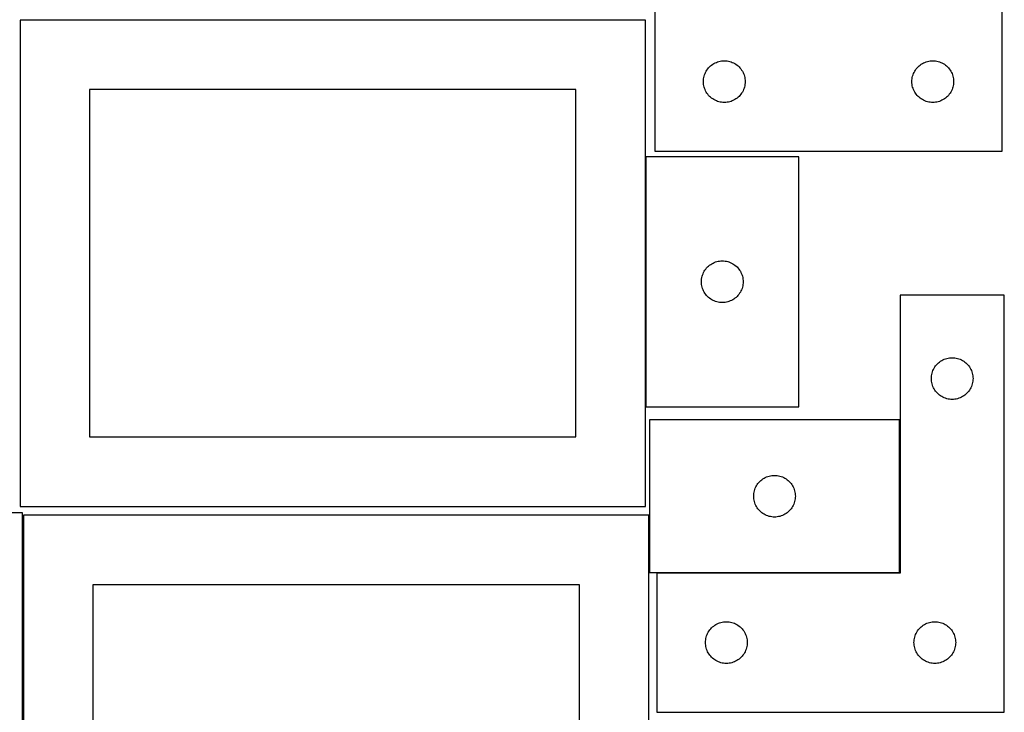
# Model space of a CAD drawing. Header units: millimetres. Extents: x 7 to 1243, y 7 to 2493.
# Tile 8 of 18: x 818 to 1243, y 976 to 1276. Entities that reach past the tile are written whole.
import ezdxf

# ---------------------------------------------------------------- set-up
doc = ezdxf.new("R2010")
doc.units = ezdxf.units.MM
doc.layers.add('COMMON', color=5, linetype='CONTINUOUS', true_color=0x0000ff)
doc.layers.add('CUT', color=7, linetype='CONTINUOUS', true_color=0x000000)

msp = doc.modelspace()

# ---------------------------------------------------------------- linework, layer by layer
at = {"layer": 'COMMON'}
for p, q in [((1088.628044, 1216.380679), (1088.628044, 1108.380679)), ((1093.487698, 1036.660001), (1198.276822, 1036.660001))]:
    msp.add_line(p, q, dxfattribs=at)
at = {"layer": 'CUT'}
for p, q in [((1242.604737, 1218.792301), (1242.604737, 1398.792301)), ((1088.528044, 1275.383485), (818.528044, 1275.383485)), ((818.528044, 1275.383485), (818.528044, 1065.383485)), ((1088.528044, 1065.383485), (1088.528044, 1275.383485)), ((1092.604737, 1278.792301), (1092.604737, 1218.792301)), ((1115.12151, 1253.792433), (1115.464557, 1254.271153)), ((1115.464557, 1254.271153), (1115.838179, 1254.726413)), ((1115.838179, 1254.726413), (1116.240776, 1255.156262)), ((1116.240776, 1255.156262), (1116.670625, 1255.558859)), ((1116.670625, 1255.558859), (1117.125884, 1255.932481)), ((1117.125884, 1255.932481), (1117.604605, 1256.275527)), ((1117.604605, 1256.275527), (1118.104737, 1256.586529)), ((1118.104737, 1256.586529), (1118.624139, 1256.864155)), ((1118.624139, 1256.864155), (1119.160586, 1257.107216)), ((1119.160586, 1257.107216), (1119.711782, 1257.314672)), ((1119.711782, 1257.314672), (1120.275366, 1257.485633)), ((1120.275366, 1257.485633), (1120.848924, 1257.619368)), ((1120.848924, 1257.619368), (1121.430001, 1257.715304)), ((1121.430001, 1257.715304), (1122.016109, 1257.773031)), ((1122.016109, 1257.773031), (1122.604737, 1257.792301)), ((1122.604737, 1257.792301), (1123.193365, 1257.773031)), ((1123.193365, 1257.773031), (1123.779473, 1257.715304)), ((1123.779473, 1257.715304), (1124.36055, 1257.619368)), ((1124.36055, 1257.619368), (1124.934108, 1257.485633)), ((1124.934108, 1257.485633), (1125.497692, 1257.314672)), ((1125.497692, 1257.314672), (1126.048888, 1257.107216)), ((1126.048888, 1257.107216), (1126.585335, 1256.864155)), ((1126.585335, 1256.864155), (1127.104737, 1256.586529)), ((1127.104737, 1256.586529), (1127.604869, 1256.275527)), ((1127.604869, 1256.275527), (1128.08359, 1255.932481)), ((1128.08359, 1255.932481), (1128.538849, 1255.558859)), ((1128.538849, 1255.558859), (1128.968698, 1255.156262)), ((1128.968698, 1255.156262), (1129.371295, 1254.726413)), ((1129.371295, 1254.726413), (1129.744917, 1254.271153)), ((1129.744917, 1254.271153), (1130.087963, 1253.792433)), ((1205.12151, 1253.792433), (1205.464557, 1254.271153)), ((1205.464557, 1254.271153), (1205.838179, 1254.726413)), ((1205.838179, 1254.726413), (1206.240776, 1255.156262)), ((1206.240776, 1255.156262), (1206.670625, 1255.558859)), ((1206.670625, 1255.558859), (1207.125884, 1255.932481)), ((1207.125884, 1255.932481), (1207.604605, 1256.275527)), ((1207.604605, 1256.275527), (1208.104737, 1256.586529)), ((1208.104737, 1256.586529), (1208.624139, 1256.864155)), ((1208.624139, 1256.864155), (1209.160586, 1257.107216)), ((1209.160586, 1257.107216), (1209.711782, 1257.314672)), ((1209.711782, 1257.314672), (1210.275366, 1257.485633)), ((1210.275366, 1257.485633), (1210.848924, 1257.619368)), ((1210.848924, 1257.619368), (1211.430001, 1257.715304)), ((1211.430001, 1257.715304), (1212.016109, 1257.773031)), ((1212.016109, 1257.773031), (1212.604737, 1257.792301)), ((1212.604737, 1257.792301), (1213.193365, 1257.773031)), ((1213.193365, 1257.773031), (1213.779473, 1257.715304)), ((1213.779473, 1257.715304), (1214.36055, 1257.619368)), ((1214.36055, 1257.619368), (1214.934108, 1257.485633)), ((1214.934108, 1257.485633), (1215.497692, 1257.314672)), ((1215.497692, 1257.314672), (1216.048888, 1257.107216)), ((1216.048888, 1257.107216), (1216.585335, 1256.864155)), ((1216.585335, 1256.864155), (1217.104737, 1256.586529)), ((1217.104737, 1256.586529), (1217.604869, 1256.275527)), ((1217.604869, 1256.275527), (1218.08359, 1255.932481)), ((1218.08359, 1255.932481), (1218.538849, 1255.558859)), ((1218.538849, 1255.558859), (1218.968698, 1255.156262)), ((1218.968698, 1255.156262), (1219.371295, 1254.726413)), ((1219.371295, 1254.726413), (1219.744917, 1254.271153)), ((1219.744917, 1254.271153), (1220.087963, 1253.792433)), ((1113.624007, 1249.380929), (1113.681733, 1249.967036)), ((1113.681733, 1249.967036), (1113.777669, 1250.548113)), ((1113.777669, 1250.548113), (1113.911405, 1251.121672)), ((1113.911405, 1251.121672), (1114.082366, 1251.685256)), ((1114.082366, 1251.685256), (1114.289821, 1252.236451)), ((1114.289821, 1252.236451), (1114.532882, 1252.772899)), ((1114.532882, 1252.772899), (1114.810508, 1253.292301)), ((1114.810508, 1253.292301), (1115.12151, 1253.792433)), ((1130.087963, 1253.792433), (1130.398966, 1253.292301)), ((1130.398966, 1253.292301), (1130.676592, 1252.772899)), ((1130.676592, 1252.772899), (1130.919653, 1252.236451)), ((1130.919653, 1252.236451), (1131.127108, 1251.685256)), ((1131.127108, 1251.685256), (1131.298069, 1251.121672)), ((1131.298069, 1251.121672), (1131.431804, 1250.548113)), ((1131.431804, 1250.548113), (1131.527741, 1249.967036)), ((1131.527741, 1249.967036), (1131.585467, 1249.380929)), ((1203.624007, 1249.380929), (1203.681733, 1249.967036)), ((1203.681733, 1249.967036), (1203.777669, 1250.548113)), ((1203.777669, 1250.548113), (1203.911405, 1251.121672)), ((1203.911405, 1251.121672), (1204.082366, 1251.685256)), ((1204.082366, 1251.685256), (1204.289821, 1252.236451)), ((1204.289821, 1252.236451), (1204.532882, 1252.772899)), ((1204.532882, 1252.772899), (1204.810508, 1253.292301)), ((1204.810508, 1253.292301), (1205.12151, 1253.792433)), ((1220.087963, 1253.792433), (1220.398966, 1253.292301)), ((1220.398966, 1253.292301), (1220.676592, 1252.772899)), ((1220.676592, 1252.772899), (1220.919653, 1252.236451)), ((1220.919653, 1252.236451), (1221.127108, 1251.685256)), ((1221.127108, 1251.685256), (1221.298069, 1251.121672)), ((1221.298069, 1251.121672), (1221.431804, 1250.548113)), ((1221.431804, 1250.548113), (1221.527741, 1249.967036)), ((1221.527741, 1249.967036), (1221.585467, 1249.380929)), ((1113.604737, 1248.792301), (1113.624007, 1249.380929)), ((1113.624007, 1248.203672), (1113.604737, 1248.792301)), ((1113.681733, 1247.617565), (1113.624007, 1248.203672)), ((1113.777669, 1247.036488), (1113.681733, 1247.617565)), ((1113.911405, 1246.462929), (1113.777669, 1247.036488)), ((1114.082366, 1245.899345), (1113.911405, 1246.462929)), ((1114.289821, 1245.34815), (1114.082366, 1245.899345)), ((1131.127108, 1245.899345), (1130.919653, 1245.34815)), ((1131.298069, 1246.462929), (1131.127108, 1245.899345)), ((1131.431804, 1247.036488), (1131.298069, 1246.462929)), ((1131.527741, 1247.617565), (1131.431804, 1247.036488)), ((1131.585467, 1248.203672), (1131.527741, 1247.617565)), ((1131.585467, 1249.380929), (1131.604737, 1248.792301)), ((1131.604737, 1248.792301), (1131.585467, 1248.203672)), ((1203.604737, 1248.792301), (1203.624007, 1249.380929)), ((1203.624007, 1248.203672), (1203.604737, 1248.792301)), ((1203.681733, 1247.617565), (1203.624007, 1248.203672)), ((1203.777669, 1247.036488), (1203.681733, 1247.617565)), ((1203.911405, 1246.462929), (1203.777669, 1247.036488)), ((1204.082366, 1245.899345), (1203.911405, 1246.462929)), ((1204.289821, 1245.34815), (1204.082366, 1245.899345)), ((1221.127108, 1245.899345), (1220.919653, 1245.34815)), ((1221.298069, 1246.462929), (1221.127108, 1245.899345)), ((1221.431804, 1247.036488), (1221.298069, 1246.462929)), ((1221.527741, 1247.617565), (1221.431804, 1247.036488)), ((1221.585467, 1248.203672), (1221.527741, 1247.617565)), ((1221.585467, 1249.380929), (1221.604737, 1248.792301)), ((1221.604737, 1248.792301), (1221.585467, 1248.203672)), ((1058.528044, 1245.383485), (848.528044, 1245.383485)), ((848.528044, 1245.383485), (848.528044, 1095.383485)), ((1058.528044, 1095.383485), (1058.528044, 1245.383485)), ((1114.532882, 1244.811702), (1114.289821, 1245.34815)), ((1114.810508, 1244.292301), (1114.532882, 1244.811702)), ((1115.12151, 1243.792168), (1114.810508, 1244.292301)), ((1115.464557, 1243.313448), (1115.12151, 1243.792168)), ((1115.838179, 1242.858188), (1115.464557, 1243.313448)), ((1116.240776, 1242.42834), (1115.838179, 1242.858188)), ((1116.670625, 1242.025742), (1116.240776, 1242.42834)), ((1117.125884, 1241.65212), (1116.670625, 1242.025742)), ((1117.604605, 1241.309074), (1117.125884, 1241.65212)), ((1118.104737, 1240.998072), (1117.604605, 1241.309074)), ((1127.604869, 1241.309074), (1127.104737, 1240.998072)), ((1128.08359, 1241.65212), (1127.604869, 1241.309074)), ((1128.538849, 1242.025742), (1128.08359, 1241.65212)), ((1128.968698, 1242.42834), (1128.538849, 1242.025742)), ((1129.371295, 1242.858188), (1128.968698, 1242.42834)), ((1129.744917, 1243.313448), (1129.371295, 1242.858188)), ((1130.087963, 1243.792168), (1129.744917, 1243.313448)), ((1130.398966, 1244.292301), (1130.087963, 1243.792168)), ((1130.676592, 1244.811702), (1130.398966, 1244.292301)), ((1130.919653, 1245.34815), (1130.676592, 1244.811702)), ((1204.532882, 1244.811702), (1204.289821, 1245.34815)), ((1204.810508, 1244.292301), (1204.532882, 1244.811702)), ((1205.12151, 1243.792168), (1204.810508, 1244.292301)), ((1205.464557, 1243.313448), (1205.12151, 1243.792168)), ((1205.838179, 1242.858188), (1205.464557, 1243.313448)), ((1206.240776, 1242.42834), (1205.838179, 1242.858188)), ((1206.670625, 1242.025742), (1206.240776, 1242.42834)), ((1207.125884, 1241.65212), (1206.670625, 1242.025742)), ((1207.604605, 1241.309074), (1207.125884, 1241.65212)), ((1208.104737, 1240.998072), (1207.604605, 1241.309074)), ((1217.604869, 1241.309074), (1217.104737, 1240.998072)), ((1218.08359, 1241.65212), (1217.604869, 1241.309074)), ((1218.538849, 1242.025742), (1218.08359, 1241.65212)), ((1218.968698, 1242.42834), (1218.538849, 1242.025742)), ((1219.371295, 1242.858188), (1218.968698, 1242.42834)), ((1219.744917, 1243.313448), (1219.371295, 1242.858188)), ((1220.087963, 1243.792168), (1219.744917, 1243.313448)), ((1220.398966, 1244.292301), (1220.087963, 1243.792168)), ((1220.676592, 1244.811702), (1220.398966, 1244.292301)), ((1220.919653, 1245.34815), (1220.676592, 1244.811702)), ((1118.624139, 1240.720446), (1118.104737, 1240.998072)), ((1119.160586, 1240.477385), (1118.624139, 1240.720446)), ((1119.711782, 1240.269929), (1119.160586, 1240.477385)), ((1120.275366, 1240.098968), (1119.711782, 1240.269929)), ((1120.848924, 1239.965233), (1120.275366, 1240.098968)), ((1121.430001, 1239.869297), (1120.848924, 1239.965233)), ((1122.016109, 1239.81157), (1121.430001, 1239.869297)), ((1122.604737, 1239.792301), (1122.016109, 1239.81157)), ((1123.193365, 1239.81157), (1122.604737, 1239.792301)), ((1123.779473, 1239.869297), (1123.193365, 1239.81157)), ((1124.36055, 1239.965233), (1123.779473, 1239.869297)), ((1124.934108, 1240.098968), (1124.36055, 1239.965233)), ((1125.497692, 1240.269929), (1124.934108, 1240.098968)), ((1126.048888, 1240.477385), (1125.497692, 1240.269929)), ((1126.585335, 1240.720446), (1126.048888, 1240.477385)), ((1127.104737, 1240.998072), (1126.585335, 1240.720446)), ((1208.624139, 1240.720446), (1208.104737, 1240.998072)), ((1209.160586, 1240.477385), (1208.624139, 1240.720446)), ((1209.711782, 1240.269929), (1209.160586, 1240.477385)), ((1210.275366, 1240.098968), (1209.711782, 1240.269929)), ((1210.848924, 1239.965233), (1210.275366, 1240.098968)), ((1211.430001, 1239.869297), (1210.848924, 1239.965233)), ((1212.016109, 1239.81157), (1211.430001, 1239.869297)), ((1212.604737, 1239.792301), (1212.016109, 1239.81157)), ((1213.193365, 1239.81157), (1212.604737, 1239.792301)), ((1213.779473, 1239.869297), (1213.193365, 1239.81157)), ((1214.36055, 1239.965233), (1213.779473, 1239.869297)), ((1214.934108, 1240.098968), (1214.36055, 1239.965233)), ((1215.497692, 1240.269929), (1214.934108, 1240.098968)), ((1216.048888, 1240.477385), (1215.497692, 1240.269929)), ((1216.585335, 1240.720446), (1216.048888, 1240.477385)), ((1217.104737, 1240.998072), (1216.585335, 1240.720446)), ((1154.728045, 1216.380679), (1088.728045, 1216.380679)), ((1088.728045, 1216.380679), (1088.728045, 1108.380679)), ((1092.604737, 1218.792301), (1242.604737, 1218.792301)), ((1154.728045, 1108.380679), (1154.728045, 1216.380679)), ((1115.364084, 1168.74464), (1115.793932, 1169.147238)), ((1115.793932, 1169.147238), (1116.249192, 1169.52086)), ((1116.249192, 1169.52086), (1116.727913, 1169.863906)), ((1116.727913, 1169.863906), (1117.228045, 1170.174908)), ((1117.228045, 1170.174908), (1117.747447, 1170.452534)), ((1117.747447, 1170.452534), (1118.283894, 1170.695595)), ((1118.283894, 1170.695595), (1118.83509, 1170.903051)), ((1118.83509, 1170.903051), (1119.398673, 1171.074012)), ((1119.398673, 1171.074012), (1119.972232, 1171.207747)), ((1119.972232, 1171.207747), (1120.553309, 1171.303683)), ((1120.553309, 1171.303683), (1121.139417, 1171.36141)), ((1121.139417, 1171.36141), (1121.728045, 1171.380679)), ((1121.728045, 1171.380679), (1122.316673, 1171.36141)), ((1122.316673, 1171.36141), (1122.90278, 1171.303683)), ((1122.90278, 1171.303683), (1123.483858, 1171.207747)), ((1123.483858, 1171.207747), (1124.057416, 1171.074012)), ((1124.057416, 1171.074012), (1124.621, 1170.903051)), ((1124.621, 1170.903051), (1125.172196, 1170.695595)), ((1125.172196, 1170.695595), (1125.708643, 1170.452534)), ((1125.708643, 1170.452534), (1126.228045, 1170.174908)), ((1126.228045, 1170.174908), (1126.728177, 1169.863906)), ((1126.728177, 1169.863906), (1127.206898, 1169.52086)), ((1127.206898, 1169.52086), (1127.662157, 1169.147238)), ((1127.662157, 1169.147238), (1128.092006, 1168.74464)), ((1113.034712, 1164.710051), (1113.205674, 1165.273635)), ((1113.205674, 1165.273635), (1113.413129, 1165.82483)), ((1113.413129, 1165.82483), (1113.65619, 1166.361278)), ((1113.65619, 1166.361278), (1113.933816, 1166.880679)), ((1113.933816, 1166.880679), (1114.244818, 1167.380812)), ((1114.244818, 1167.380812), (1114.587865, 1167.859532)), ((1114.587865, 1167.859532), (1114.961486, 1168.314792)), ((1114.961486, 1168.314792), (1115.364084, 1168.74464)), ((1128.092006, 1168.74464), (1128.494603, 1168.314792)), ((1128.494603, 1168.314792), (1128.868225, 1167.859532)), ((1128.868225, 1167.859532), (1129.211271, 1167.380812)), ((1129.211271, 1167.380812), (1129.522273, 1166.880679)), ((1129.522273, 1166.880679), (1129.799899, 1166.361278)), ((1129.799899, 1166.361278), (1130.042961, 1165.82483)), ((1130.042961, 1165.82483), (1130.250416, 1165.273635)), ((1130.250416, 1165.273635), (1130.421377, 1164.710051)), ((1112.728045, 1162.380679), (1112.747314, 1162.969308)), ((1112.747314, 1161.792051), (1112.728045, 1162.380679)), ((1112.747314, 1162.969308), (1112.805041, 1163.555415)), ((1112.805041, 1161.205944), (1112.747314, 1161.792051)), ((1112.805041, 1163.555415), (1112.900977, 1164.136492)), ((1112.900977, 1160.624867), (1112.805041, 1161.205944)), ((1112.900977, 1164.136492), (1113.034712, 1164.710051)), ((1113.034712, 1160.051308), (1112.900977, 1160.624867)), ((1130.421377, 1164.710051), (1130.555112, 1164.136492)), ((1130.555112, 1160.624867), (1130.421377, 1160.051308)), ((1130.555112, 1164.136492), (1130.651048, 1163.555415)), ((1130.651048, 1161.205944), (1130.555112, 1160.624867)), ((1130.651048, 1163.555415), (1130.708775, 1162.969308)), ((1130.708775, 1161.792051), (1130.651048, 1161.205944)), ((1130.708775, 1162.969308), (1130.728045, 1162.380679)), ((1130.728045, 1162.380679), (1130.708775, 1161.792051)), ((1113.205674, 1159.487724), (1113.034712, 1160.051308)), ((1113.413129, 1158.936529), (1113.205674, 1159.487724)), ((1113.65619, 1158.400081), (1113.413129, 1158.936529)), ((1113.933816, 1157.880679), (1113.65619, 1158.400081)), ((1114.244818, 1157.380547), (1113.933816, 1157.880679)), ((1114.587865, 1156.901827), (1114.244818, 1157.380547)), ((1114.961486, 1156.446567), (1114.587865, 1156.901827)), ((1115.364084, 1156.016718), (1114.961486, 1156.446567)), ((1128.494603, 1156.446567), (1128.092006, 1156.016718)), ((1128.868225, 1156.901827), (1128.494603, 1156.446567)), ((1129.211271, 1157.380547), (1128.868225, 1156.901827)), ((1129.522273, 1157.880679), (1129.211271, 1157.380547)), ((1129.799899, 1158.400081), (1129.522273, 1157.880679)), ((1130.042961, 1158.936529), (1129.799899, 1158.400081)), ((1130.250416, 1159.487724), (1130.042961, 1158.936529)), ((1130.421377, 1160.051308), (1130.250416, 1159.487724)), ((1243.487698, 1156.560001), (1198.487698, 1156.560001)), ((1198.487698, 1156.560001), (1198.487698, 1036.560001)), ((1243.487698, 976.560001), (1243.487698, 1156.560001)), ((1115.793932, 1155.614121), (1115.364084, 1156.016718)), ((1116.249192, 1155.240499), (1115.793932, 1155.614121)), ((1116.727913, 1154.897453), (1116.249192, 1155.240499)), ((1117.228045, 1154.586451), (1116.727913, 1154.897453)), ((1117.747447, 1154.308825), (1117.228045, 1154.586451)), ((1118.283894, 1154.065764), (1117.747447, 1154.308825)), ((1118.83509, 1153.858308), (1118.283894, 1154.065764)), ((1119.398673, 1153.687347), (1118.83509, 1153.858308)), ((1119.972232, 1153.553612), (1119.398673, 1153.687347)), ((1120.553309, 1153.457676), (1119.972232, 1153.553612)), ((1121.139417, 1153.399949), (1120.553309, 1153.457676)), ((1121.728045, 1153.380679), (1121.139417, 1153.399949)), ((1122.316673, 1153.399949), (1121.728045, 1153.380679)), ((1122.90278, 1153.457676), (1122.316673, 1153.399949)), ((1123.483858, 1153.553612), (1122.90278, 1153.457676)), ((1124.057416, 1153.687347), (1123.483858, 1153.553612)), ((1124.621, 1153.858308), (1124.057416, 1153.687347)), ((1125.172196, 1154.065764), (1124.621, 1153.858308)), ((1125.708643, 1154.308825), (1125.172196, 1154.065764)), ((1126.228045, 1154.586451), (1125.708643, 1154.308825)), ((1126.728177, 1154.897453), (1126.228045, 1154.586451)), ((1127.206898, 1155.240499), (1126.728177, 1154.897453)), ((1127.662157, 1155.614121), (1127.206898, 1155.240499)), ((1128.092006, 1156.016718), (1127.662157, 1155.614121)), ((1214.22114, 1126.494113), (1214.623737, 1126.923962)), ((1214.623737, 1126.923962), (1215.053586, 1127.326559)), ((1215.053586, 1127.326559), (1215.508845, 1127.700181)), ((1215.508845, 1127.700181), (1215.987566, 1128.043227)), ((1215.987566, 1128.043227), (1216.487698, 1128.354229)), ((1216.487698, 1128.354229), (1217.0071, 1128.631855)), ((1217.0071, 1128.631855), (1217.543547, 1128.874917)), ((1217.543547, 1128.874917), (1218.094743, 1129.082372)), ((1218.094743, 1129.082372), (1218.658327, 1129.253333)), ((1218.658327, 1129.253333), (1219.231885, 1129.387068)), ((1219.231885, 1129.387068), (1219.812963, 1129.483004)), ((1219.812963, 1129.483004), (1220.39907, 1129.540731)), ((1220.39907, 1129.540731), (1220.987698, 1129.560001)), ((1220.987698, 1129.560001), (1221.576326, 1129.540731)), ((1221.576326, 1129.540731), (1222.162434, 1129.483004)), ((1222.162434, 1129.483004), (1222.743511, 1129.387068)), ((1222.743511, 1129.387068), (1223.31707, 1129.253333)), ((1223.31707, 1129.253333), (1223.880653, 1129.082372)), ((1223.880653, 1129.082372), (1224.431849, 1128.874917)), ((1224.431849, 1128.874917), (1224.968296, 1128.631855)), ((1224.968296, 1128.631855), (1225.487698, 1128.354229)), ((1225.487698, 1128.354229), (1225.98783, 1128.043227)), ((1225.98783, 1128.043227), (1226.466551, 1127.700181)), ((1226.466551, 1127.700181), (1226.921811, 1127.326559)), ((1226.921811, 1127.326559), (1227.351659, 1126.923962)), ((1227.351659, 1126.923962), (1227.754257, 1126.494113)), ((1212.064694, 1121.734736), (1212.160631, 1122.315814)), ((1212.160631, 1122.315814), (1212.294366, 1122.889372)), ((1212.294366, 1122.889372), (1212.465327, 1123.452956)), ((1212.465327, 1123.452956), (1212.672782, 1124.004152)), ((1212.672782, 1124.004152), (1212.915844, 1124.540599)), ((1212.915844, 1124.540599), (1213.19347, 1125.060001)), ((1213.19347, 1125.060001), (1213.504472, 1125.560133)), ((1213.504472, 1125.560133), (1213.847518, 1126.038854)), ((1213.847518, 1126.038854), (1214.22114, 1126.494113)), ((1227.754257, 1126.494113), (1228.127878, 1126.038854)), ((1228.127878, 1126.038854), (1228.470925, 1125.560133)), ((1228.470925, 1125.560133), (1228.781927, 1125.060001)), ((1228.781927, 1125.060001), (1229.059553, 1124.540599)), ((1229.059553, 1124.540599), (1229.302614, 1124.004152)), ((1229.302614, 1124.004152), (1229.510069, 1123.452956)), ((1229.510069, 1123.452956), (1229.681031, 1122.889372)), ((1229.681031, 1122.889372), (1229.814766, 1122.315814)), ((1229.814766, 1122.315814), (1229.910702, 1121.734736)), ((1211.987698, 1120.560001), (1212.006968, 1121.148629)), ((1212.006968, 1119.971373), (1211.987698, 1120.560001)), ((1212.006968, 1121.148629), (1212.064694, 1121.734736)), ((1212.064694, 1119.385265), (1212.006968, 1119.971373)), ((1212.160631, 1118.804188), (1212.064694, 1119.385265)), ((1212.294366, 1118.230629), (1212.160631, 1118.804188)), ((1212.465327, 1117.667046), (1212.294366, 1118.230629)), ((1229.681031, 1118.230629), (1229.510069, 1117.667046)), ((1229.814766, 1118.804188), (1229.681031, 1118.230629)), ((1229.910702, 1119.385265), (1229.814766, 1118.804188)), ((1229.910702, 1121.734736), (1229.968429, 1121.148629)), ((1229.968429, 1119.971373), (1229.910702, 1119.385265)), ((1229.968429, 1121.148629), (1229.987698, 1120.560001)), ((1229.987698, 1120.560001), (1229.968429, 1119.971373)), ((1212.672782, 1117.11585), (1212.465327, 1117.667046)), ((1212.915844, 1116.579403), (1212.672782, 1117.11585)), ((1213.19347, 1116.060001), (1212.915844, 1116.579403)), ((1213.504472, 1115.559869), (1213.19347, 1116.060001)), ((1213.847518, 1115.081148), (1213.504472, 1115.559869)), ((1214.22114, 1114.625888), (1213.847518, 1115.081148)), ((1214.623737, 1114.19604), (1214.22114, 1114.625888)), ((1215.053586, 1113.793442), (1214.623737, 1114.19604)), ((1215.508845, 1113.419821), (1215.053586, 1113.793442)), ((1226.921811, 1113.793442), (1226.466551, 1113.419821)), ((1227.351659, 1114.19604), (1226.921811, 1113.793442)), ((1227.754257, 1114.625888), (1227.351659, 1114.19604)), ((1228.127878, 1115.081148), (1227.754257, 1114.625888)), ((1228.470925, 1115.559869), (1228.127878, 1115.081148)), ((1228.781927, 1116.060001), (1228.470925, 1115.559869)), ((1229.059553, 1116.579403), (1228.781927, 1116.060001)), ((1229.302614, 1117.11585), (1229.059553, 1116.579403)), ((1229.510069, 1117.667046), (1229.302614, 1117.11585)), ((1215.987566, 1113.076774), (1215.508845, 1113.419821)), ((1216.487698, 1112.765772), (1215.987566, 1113.076774)), ((1217.0071, 1112.488146), (1216.487698, 1112.765772)), ((1217.543547, 1112.245085), (1217.0071, 1112.488146)), ((1218.094743, 1112.03763), (1217.543547, 1112.245085)), ((1218.658327, 1111.866668), (1218.094743, 1112.03763)), ((1219.231885, 1111.732933), (1218.658327, 1111.866668)), ((1219.812963, 1111.636997), (1219.231885, 1111.732933)), ((1220.39907, 1111.57927), (1219.812963, 1111.636997)), ((1220.987698, 1111.560001), (1220.39907, 1111.57927)), ((1221.576326, 1111.57927), (1220.987698, 1111.560001)), ((1222.162434, 1111.636997), (1221.576326, 1111.57927)), ((1222.743511, 1111.732933), (1222.162434, 1111.636997)), ((1223.31707, 1111.866668), (1222.743511, 1111.732933)), ((1223.880653, 1112.03763), (1223.31707, 1111.866668)), ((1224.431849, 1112.245085), (1223.880653, 1112.03763)), ((1224.968296, 1112.488146), (1224.431849, 1112.245085)), ((1225.487698, 1112.765772), (1224.968296, 1112.488146)), ((1225.98783, 1113.076774), (1225.487698, 1112.765772)), ((1226.466551, 1113.419821), (1225.98783, 1113.076774)), ((1088.728045, 1108.380679), (1154.728045, 1108.380679)), ((1198.276822, 1102.760002), (1090.276822, 1102.760002)), ((1090.276822, 1102.760002), (1090.276822, 1036.760002)), ((1198.276822, 1036.760002), (1198.276822, 1102.760002)), ((848.528044, 1095.383485), (1058.528044, 1095.383485)), ((1137.136642, 1075.238855), (1137.510264, 1075.694114)), ((1137.510264, 1075.694114), (1137.912861, 1076.123963)), ((1137.912861, 1076.123963), (1138.34271, 1076.52656)), ((1138.34271, 1076.52656), (1138.797969, 1076.900182)), ((1138.797969, 1076.900182), (1139.27669, 1077.243228)), ((1139.27669, 1077.243228), (1139.776822, 1077.55423)), ((1139.776822, 1077.55423), (1140.296224, 1077.831856)), ((1140.296224, 1077.831856), (1140.832671, 1078.074918)), ((1140.832671, 1078.074918), (1141.383867, 1078.282373)), ((1141.383867, 1078.282373), (1141.947451, 1078.453334)), ((1141.947451, 1078.453334), (1142.521009, 1078.587069)), ((1142.521009, 1078.587069), (1143.102086, 1078.683005)), ((1143.102086, 1078.683005), (1143.688194, 1078.740732)), ((1143.688194, 1078.740732), (1144.276822, 1078.760002)), ((1144.276822, 1078.760002), (1144.86545, 1078.740732)), ((1144.86545, 1078.740732), (1145.451558, 1078.683005)), ((1145.451558, 1078.683005), (1146.032635, 1078.587069)), ((1146.032635, 1078.587069), (1146.606194, 1078.453334)), ((1146.606194, 1078.453334), (1147.169777, 1078.282373)), ((1147.169777, 1078.282373), (1147.720973, 1078.074918)), ((1147.720973, 1078.074918), (1148.25742, 1077.831856)), ((1148.25742, 1077.831856), (1148.776822, 1077.55423)), ((1148.776822, 1077.55423), (1149.276954, 1077.243228)), ((1149.276954, 1077.243228), (1149.755675, 1076.900182)), ((1149.755675, 1076.900182), (1150.210935, 1076.52656)), ((1150.210935, 1076.52656), (1150.640783, 1076.123963)), ((1150.640783, 1076.123963), (1151.04338, 1075.694114)), ((1151.04338, 1075.694114), (1151.417002, 1075.238855)), ((1135.353818, 1070.934737), (1135.449755, 1071.515815)), ((1135.449755, 1071.515815), (1135.58349, 1072.089373)), ((1135.58349, 1072.089373), (1135.754451, 1072.652957)), ((1135.754451, 1072.652957), (1135.961906, 1073.204153)), ((1135.961906, 1073.204153), (1136.204967, 1073.7406)), ((1136.204967, 1073.7406), (1136.482594, 1074.260002)), ((1136.482594, 1074.260002), (1136.793596, 1074.760134)), ((1136.793596, 1074.760134), (1137.136642, 1075.238855)), ((1151.417002, 1075.238855), (1151.760049, 1074.760134)), ((1151.760049, 1074.760134), (1152.071051, 1074.260002)), ((1152.071051, 1074.260002), (1152.348677, 1073.7406)), ((1152.348677, 1073.7406), (1152.591738, 1073.204153)), ((1152.591738, 1073.204153), (1152.799193, 1072.652957)), ((1152.799193, 1072.652957), (1152.970155, 1072.089373)), ((1152.970155, 1072.089373), (1153.10389, 1071.515815)), ((1153.10389, 1071.515815), (1153.199826, 1070.934737)), ((1135.276822, 1069.760002), (1135.296092, 1070.34863)), ((1135.296092, 1069.171374), (1135.276822, 1069.760002)), ((1135.296092, 1070.34863), (1135.353818, 1070.934737)), ((1135.353818, 1068.585266), (1135.296092, 1069.171374)), ((1135.449755, 1068.004189), (1135.353818, 1068.585266)), ((1135.58349, 1067.43063), (1135.449755, 1068.004189)), ((1135.754451, 1066.867047), (1135.58349, 1067.43063)), ((1152.970155, 1067.43063), (1152.799193, 1066.867047)), ((1153.10389, 1068.004189), (1152.970155, 1067.43063)), ((1153.199826, 1068.585266), (1153.10389, 1068.004189)), ((1153.199826, 1070.934737), (1153.257552, 1070.34863)), ((1153.257552, 1069.171374), (1153.199826, 1068.585266)), ((1153.257552, 1070.34863), (1153.276822, 1069.760002)), ((1153.276822, 1069.760002), (1153.257552, 1069.171374)), ((818.528044, 1065.383485), (1088.528044, 1065.383485)), ((1135.961906, 1066.315851), (1135.754451, 1066.867047)), ((1136.204967, 1065.779404), (1135.961906, 1066.315851)), ((1136.482594, 1065.260002), (1136.204967, 1065.779404)), ((1136.793596, 1064.75987), (1136.482594, 1065.260002)), ((1137.136642, 1064.281149), (1136.793596, 1064.75987)), ((1137.510264, 1063.825889), (1137.136642, 1064.281149)), ((1137.912861, 1063.396041), (1137.510264, 1063.825889)), ((1138.34271, 1062.993443), (1137.912861, 1063.396041)), ((1138.797969, 1062.619822), (1138.34271, 1062.993443)), ((1150.210935, 1062.993443), (1149.755675, 1062.619822)), ((1150.640783, 1063.396041), (1150.210935, 1062.993443)), ((1151.04338, 1063.825889), (1150.640783, 1063.396041)), ((1151.417002, 1064.281149), (1151.04338, 1063.825889)), ((1151.760049, 1064.75987), (1151.417002, 1064.281149)), ((1152.071051, 1065.260002), (1151.760049, 1064.75987)), ((1152.348677, 1065.779404), (1152.071051, 1065.260002)), ((1152.591738, 1066.315851), (1152.348677, 1065.779404)), ((1152.799193, 1066.867047), (1152.591738, 1066.315851)), ((819.562864, 1062.604799), (549.562864, 1062.604799)), ((819.562864, 852.604799), (819.562864, 1062.604799)), ((1090.032682, 1061.553774), (820.032682, 1061.553774)), ((820.032682, 1061.553774), (820.032682, 851.553774)), ((1090.032682, 851.553774), (1090.032682, 1061.553774)), ((1139.27669, 1062.276775), (1138.797969, 1062.619822)), ((1139.776822, 1061.965773), (1139.27669, 1062.276775)), ((1140.296224, 1061.688147), (1139.776822, 1061.965773)), ((1140.832671, 1061.445086), (1140.296224, 1061.688147)), ((1141.383867, 1061.237631), (1140.832671, 1061.445086)), ((1141.947451, 1061.066669), (1141.383867, 1061.237631)), ((1142.521009, 1060.932934), (1141.947451, 1061.066669)), ((1143.102086, 1060.836998), (1142.521009, 1060.932934)), ((1143.688194, 1060.779271), (1143.102086, 1060.836998)), ((1144.276822, 1060.760002), (1143.688194, 1060.779271)), ((1144.86545, 1060.779271), (1144.276822, 1060.760002)), ((1145.451558, 1060.836998), (1144.86545, 1060.779271)), ((1146.032635, 1060.932934), (1145.451558, 1060.836998)), ((1146.606194, 1061.066669), (1146.032635, 1060.932934)), ((1147.169777, 1061.237631), (1146.606194, 1061.066669)), ((1147.720973, 1061.445086), (1147.169777, 1061.237631)), ((1148.25742, 1061.688147), (1147.720973, 1061.445086)), ((1148.776822, 1061.965773), (1148.25742, 1061.688147)), ((1149.276954, 1062.276775), (1148.776822, 1061.965773)), ((1149.755675, 1062.619822), (1149.276954, 1062.276775)), ((1090.276822, 1036.760002), (1198.276822, 1036.760002)), ((1198.487698, 1036.560001), (1093.487698, 1036.560001)), ((1093.487698, 1036.560001), (1093.487698, 976.560001)), ((1060.032682, 1031.553774), (850.032682, 1031.553774)), ((850.032682, 1031.553774), (850.032682, 881.553774)), ((1060.032682, 881.553774), (1060.032682, 1031.553774)), ((1116.004472, 1011.560133), (1116.347518, 1012.038854)), ((1116.347518, 1012.038854), (1116.72114, 1012.494113)), ((1116.72114, 1012.494113), (1117.123737, 1012.923962)), ((1117.123737, 1012.923962), (1117.553586, 1013.326559)), ((1117.553586, 1013.326559), (1118.008845, 1013.700181)), ((1118.008845, 1013.700181), (1118.487566, 1014.043227)), ((1118.487566, 1014.043227), (1118.987698, 1014.354229)), ((1118.987698, 1014.354229), (1119.5071, 1014.631855)), ((1119.5071, 1014.631855), (1120.043547, 1014.874917)), ((1120.043547, 1014.874917), (1120.594743, 1015.082372)), ((1120.594743, 1015.082372), (1121.158327, 1015.253333)), ((1121.158327, 1015.253333), (1121.731885, 1015.387068)), ((1121.731885, 1015.387068), (1122.312963, 1015.483004)), ((1122.312963, 1015.483004), (1122.89907, 1015.540731)), ((1122.89907, 1015.540731), (1123.487698, 1015.560001)), ((1123.487698, 1015.560001), (1124.076326, 1015.540731)), ((1124.076326, 1015.540731), (1124.662434, 1015.483004)), ((1124.662434, 1015.483004), (1125.243511, 1015.387068)), ((1125.243511, 1015.387068), (1125.81707, 1015.253333)), ((1125.81707, 1015.253333), (1126.380653, 1015.082372)), ((1126.380653, 1015.082372), (1126.931849, 1014.874917)), ((1126.931849, 1014.874917), (1127.468296, 1014.631855)), ((1127.468296, 1014.631855), (1127.987698, 1014.354229)), ((1127.987698, 1014.354229), (1128.48783, 1014.043227)), ((1128.48783, 1014.043227), (1128.966551, 1013.700181)), ((1128.966551, 1013.700181), (1129.421811, 1013.326559)), ((1129.421811, 1013.326559), (1129.851659, 1012.923962)), ((1129.851659, 1012.923962), (1130.254257, 1012.494113)), ((1130.254257, 1012.494113), (1130.627878, 1012.038854)), ((1130.627878, 1012.038854), (1130.970925, 1011.560133)), ((1206.004472, 1011.560133), (1206.347518, 1012.038854)), ((1206.347518, 1012.038854), (1206.72114, 1012.494113)), ((1206.72114, 1012.494113), (1207.123737, 1012.923962)), ((1207.123737, 1012.923962), (1207.553586, 1013.326559)), ((1207.553586, 1013.326559), (1208.008845, 1013.700181)), ((1208.008845, 1013.700181), (1208.487566, 1014.043227)), ((1208.487566, 1014.043227), (1208.987698, 1014.354229)), ((1208.987698, 1014.354229), (1209.5071, 1014.631855)), ((1209.5071, 1014.631855), (1210.043547, 1014.874917)), ((1210.043547, 1014.874917), (1210.594743, 1015.082372)), ((1210.594743, 1015.082372), (1211.158327, 1015.253333)), ((1211.158327, 1015.253333), (1211.731885, 1015.387068)), ((1211.731885, 1015.387068), (1212.312963, 1015.483004)), ((1212.312963, 1015.483004), (1212.89907, 1015.540731)), ((1212.89907, 1015.540731), (1213.487698, 1015.560001)), ((1213.487698, 1015.560001), (1214.076326, 1015.540731)), ((1214.076326, 1015.540731), (1214.662434, 1015.483004)), ((1214.662434, 1015.483004), (1215.243511, 1015.387068)), ((1215.243511, 1015.387068), (1215.81707, 1015.253333)), ((1215.81707, 1015.253333), (1216.380653, 1015.082372)), ((1216.380653, 1015.082372), (1216.931849, 1014.874917)), ((1216.931849, 1014.874917), (1217.468296, 1014.631855)), ((1217.468296, 1014.631855), (1217.987698, 1014.354229)), ((1217.987698, 1014.354229), (1218.48783, 1014.043227)), ((1218.48783, 1014.043227), (1218.966551, 1013.700181)), ((1218.966551, 1013.700181), (1219.421811, 1013.326559)), ((1219.421811, 1013.326559), (1219.851659, 1012.923962)), ((1219.851659, 1012.923962), (1220.254257, 1012.494113)), ((1220.254257, 1012.494113), (1220.627878, 1012.038854)), ((1220.627878, 1012.038854), (1220.970925, 1011.560133)), ((1114.506968, 1007.148629), (1114.564694, 1007.734736)), ((1114.564694, 1007.734736), (1114.660631, 1008.315814)), ((1114.660631, 1008.315814), (1114.794366, 1008.889372)), ((1114.794366, 1008.889372), (1114.965327, 1009.452956)), ((1114.965327, 1009.452956), (1115.172782, 1010.004152)), ((1115.172782, 1010.004152), (1115.415844, 1010.540599)), ((1115.415844, 1010.540599), (1115.69347, 1011.060001)), ((1115.69347, 1011.060001), (1116.004472, 1011.560133)), ((1130.970925, 1011.560133), (1131.281927, 1011.060001)), ((1131.281927, 1011.060001), (1131.559553, 1010.540599)), ((1131.559553, 1010.540599), (1131.802614, 1010.004152)), ((1131.802614, 1010.004152), (1132.010069, 1009.452956)), ((1132.010069, 1009.452956), (1132.181031, 1008.889372)), ((1132.181031, 1008.889372), (1132.314766, 1008.315814)), ((1132.314766, 1008.315814), (1132.410702, 1007.734736)), ((1132.410702, 1007.734736), (1132.468429, 1007.148629)), ((1204.506968, 1007.148629), (1204.564694, 1007.734736)), ((1204.564694, 1007.734736), (1204.660631, 1008.315814)), ((1204.660631, 1008.315814), (1204.794366, 1008.889372)), ((1204.794366, 1008.889372), (1204.965327, 1009.452956)), ((1204.965327, 1009.452956), (1205.172782, 1010.004152)), ((1205.172782, 1010.004152), (1205.415844, 1010.540599)), ((1205.415844, 1010.540599), (1205.69347, 1011.060001)), ((1205.69347, 1011.060001), (1206.004472, 1011.560133)), ((1220.970925, 1011.560133), (1221.281927, 1011.060001)), ((1221.281927, 1011.060001), (1221.559553, 1010.540599)), ((1221.559553, 1010.540599), (1221.802614, 1010.004152)), ((1221.802614, 1010.004152), (1222.010069, 1009.452956)), ((1222.010069, 1009.452956), (1222.181031, 1008.889372)), ((1222.181031, 1008.889372), (1222.314766, 1008.315814)), ((1222.314766, 1008.315814), (1222.410702, 1007.734736)), ((1222.410702, 1007.734736), (1222.468429, 1007.148629)), ((1114.487698, 1006.560001), (1114.506968, 1007.148629)), ((1114.506968, 1005.971373), (1114.487698, 1006.560001)), ((1114.564694, 1005.385265), (1114.506968, 1005.971373)), ((1114.660631, 1004.804188), (1114.564694, 1005.385265)), ((1114.794366, 1004.230629), (1114.660631, 1004.804188)), ((1114.965327, 1003.667046), (1114.794366, 1004.230629)), ((1115.172782, 1003.11585), (1114.965327, 1003.667046)), ((1132.010069, 1003.667046), (1131.802614, 1003.11585)), ((1132.181031, 1004.230629), (1132.010069, 1003.667046)), ((1132.314766, 1004.804188), (1132.181031, 1004.230629)), ((1132.410702, 1005.385265), (1132.314766, 1004.804188)), ((1132.468429, 1005.971373), (1132.410702, 1005.385265)), ((1132.468429, 1007.148629), (1132.487698, 1006.560001)), ((1132.487698, 1006.560001), (1132.468429, 1005.971373)), ((1204.487698, 1006.560001), (1204.506968, 1007.148629)), ((1204.506968, 1005.971373), (1204.487698, 1006.560001)), ((1204.564694, 1005.385265), (1204.506968, 1005.971373)), ((1204.660631, 1004.804188), (1204.564694, 1005.385265)), ((1204.794366, 1004.230629), (1204.660631, 1004.804188)), ((1204.965327, 1003.667046), (1204.794366, 1004.230629)), ((1205.172782, 1003.11585), (1204.965327, 1003.667046)), ((1222.010069, 1003.667046), (1221.802614, 1003.11585)), ((1222.181031, 1004.230629), (1222.010069, 1003.667046)), ((1222.314766, 1004.804188), (1222.181031, 1004.230629)), ((1222.410702, 1005.385265), (1222.314766, 1004.804188)), ((1222.468429, 1005.971373), (1222.410702, 1005.385265)), ((1222.468429, 1007.148629), (1222.487698, 1006.560001)), ((1222.487698, 1006.560001), (1222.468429, 1005.971373)), ((1115.415844, 1002.579403), (1115.172782, 1003.11585)), ((1115.69347, 1002.060001), (1115.415844, 1002.579403)), ((1116.004472, 1001.559869), (1115.69347, 1002.060001)), ((1116.347518, 1001.081148), (1116.004472, 1001.559869)), ((1116.72114, 1000.625888), (1116.347518, 1001.081148)), ((1117.123737, 1000.19604), (1116.72114, 1000.625888)), ((1117.553586, 999.793442), (1117.123737, 1000.19604)), ((1118.008845, 999.419821), (1117.553586, 999.793442)), ((1118.487566, 999.076774), (1118.008845, 999.419821)), ((1118.987698, 998.765772), (1118.487566, 999.076774)), ((1128.48783, 999.076774), (1127.987698, 998.765772)), ((1128.966551, 999.419821), (1128.48783, 999.076774)), ((1129.421811, 999.793442), (1128.966551, 999.419821)), ((1129.851659, 1000.19604), (1129.421811, 999.793442)), ((1130.254257, 1000.625888), (1129.851659, 1000.19604)), ((1130.627878, 1001.081148), (1130.254257, 1000.625888)), ((1130.970925, 1001.559869), (1130.627878, 1001.081148)), ((1131.281927, 1002.060001), (1130.970925, 1001.559869)), ((1131.559553, 1002.579403), (1131.281927, 1002.060001)), ((1131.802614, 1003.11585), (1131.559553, 1002.579403)), ((1205.415844, 1002.579403), (1205.172782, 1003.11585)), ((1205.69347, 1002.060001), (1205.415844, 1002.579403)), ((1206.004472, 1001.559869), (1205.69347, 1002.060001)), ((1206.347518, 1001.081148), (1206.004472, 1001.559869)), ((1206.72114, 1000.625888), (1206.347518, 1001.081148)), ((1207.123737, 1000.19604), (1206.72114, 1000.625888)), ((1207.553586, 999.793442), (1207.123737, 1000.19604)), ((1208.008845, 999.419821), (1207.553586, 999.793442)), ((1208.487566, 999.076774), (1208.008845, 999.419821)), ((1208.987698, 998.765772), (1208.487566, 999.076774)), ((1218.48783, 999.076774), (1217.987698, 998.765772)), ((1218.966551, 999.419821), (1218.48783, 999.076774)), ((1219.421811, 999.793442), (1218.966551, 999.419821)), ((1219.851659, 1000.19604), (1219.421811, 999.793442)), ((1220.254257, 1000.625888), (1219.851659, 1000.19604)), ((1220.627878, 1001.081148), (1220.254257, 1000.625888)), ((1220.970925, 1001.559869), (1220.627878, 1001.081148)), ((1221.281927, 1002.060001), (1220.970925, 1001.559869)), ((1221.559553, 1002.579403), (1221.281927, 1002.060001)), ((1221.802614, 1003.11585), (1221.559553, 1002.579403)), ((1119.5071, 998.488146), (1118.987698, 998.765772)), ((1120.043547, 998.245085), (1119.5071, 998.488146)), ((1120.594743, 998.03763), (1120.043547, 998.245085)), ((1121.158327, 997.866668), (1120.594743, 998.03763)), ((1121.731885, 997.732933), (1121.158327, 997.866668)), ((1122.312963, 997.636997), (1121.731885, 997.732933)), ((1122.89907, 997.57927), (1122.312963, 997.636997)), ((1123.487698, 997.560001), (1122.89907, 997.57927)), ((1124.076326, 997.57927), (1123.487698, 997.560001)), ((1124.662434, 997.636997), (1124.076326, 997.57927)), ((1125.243511, 997.732933), (1124.662434, 997.636997)), ((1125.81707, 997.866668), (1125.243511, 997.732933)), ((1126.380653, 998.03763), (1125.81707, 997.866668)), ((1126.931849, 998.245085), (1126.380653, 998.03763)), ((1127.468296, 998.488146), (1126.931849, 998.245085)), ((1127.987698, 998.765772), (1127.468296, 998.488146)), ((1209.5071, 998.488146), (1208.987698, 998.765772)), ((1210.043547, 998.245085), (1209.5071, 998.488146)), ((1210.594743, 998.03763), (1210.043547, 998.245085)), ((1211.158327, 997.866668), (1210.594743, 998.03763)), ((1211.731885, 997.732933), (1211.158327, 997.866668)), ((1212.312963, 997.636997), (1211.731885, 997.732933)), ((1212.89907, 997.57927), (1212.312963, 997.636997)), ((1213.487698, 997.560001), (1212.89907, 997.57927)), ((1214.076326, 997.57927), (1213.487698, 997.560001)), ((1214.662434, 997.636997), (1214.076326, 997.57927)), ((1215.243511, 997.732933), (1214.662434, 997.636997)), ((1215.81707, 997.866668), (1215.243511, 997.732933)), ((1216.380653, 998.03763), (1215.81707, 997.866668)), ((1216.931849, 998.245085), (1216.380653, 998.03763)), ((1217.468296, 998.488146), (1216.931849, 998.245085)), ((1217.987698, 998.765772), (1217.468296, 998.488146)), ((1093.487698, 976.560001), (1243.487698, 976.560001))]:
    msp.add_line(p, q, dxfattribs=at)

doc.saveas('drawing.dxf')
